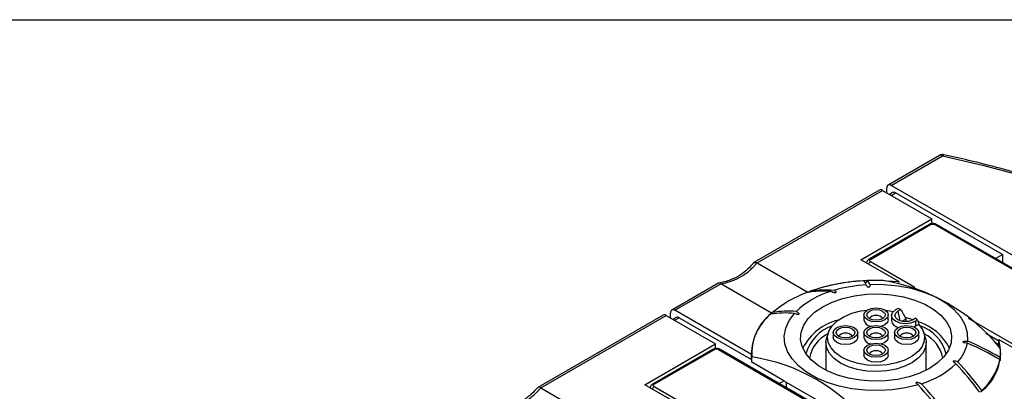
# Model space of a CAD drawing. Header units: millimetres. Extents: x 13 to 546, y 13 to 419.
# Tile 16 of 23: x 106 to 187, y 389 to 419. Entities that reach past the tile are written whole.
import ezdxf

# ---------------------------------------------------------------- set-up
doc = ezdxf.new("R2010")
doc.units = ezdxf.units.MM
doc.header["$LTSCALE"] = 2
doc.linetypes.add('SLD-Solid', pattern=[0])
doc.layers.add('TEXT', color=140, linetype='SLD-Solid', lineweight=25)

msp = doc.modelspace()

# ---------------------------------------------------------------- linework, layer by layer
for p, q in [((181.535, 408.02), (177.335, 405.595)), ((177.585, 405.571), (181.785, 407.995)), ((176.628, 405.187), (166.361, 399.26)), ((166.625, 399.243), (176.878, 405.162)), ((176.878, 405.162), (180.908, 402.836)), ((177.231, 404.958), (177.231, 405.366)), ((177.688, 404.983), (177.438, 404.839)), ((195.439, 395.263), (177.585, 405.571)), ((177.585, 404.754), (177.938, 404.958)), ((186.671, 399.917), (177.938, 404.958)), ((175.11, 399.488), (180.908, 402.836)), ((180.908, 402.427), (180.908, 402.836)), ((180.677, 402.379), (175.763, 399.542)), ((175.888, 399.529), (180.802, 402.366)), ((181.156, 402.366), (194.414, 394.712)), ((194.539, 394.725), (181.281, 402.379)), ((166.625, 399.243), (170.774, 396.848)), ((178.196, 397.707), (175.11, 399.488)), ((179.504, 397.237), (175.888, 399.325)), ((186.108, 399.592), (186.671, 399.917)), ((186.671, 399.917), (186.671, 399.267)), ((178.196, 397.707), (178.196, 397.617)), ((163.419, 397.562), (159.657, 395.39)), ((159.907, 395.366), (163.655, 397.529)), ((167.804, 395.133), (163.655, 397.529)), ((175.554, 397.393), (175.565, 397.37)), ((166.151, 391.761), (159.907, 395.366)), ((178.119, 395.511), (177.938, 395.407)), ((178.138, 395.291), (178.373, 395.427)), ((178.138, 395.291), (178.298, 394.51)), ((158.95, 394.982), (148.683, 389.055)), ((148.947, 389.038), (159.2, 394.957)), ((159.2, 394.957), (163.231, 392.631)), ((159.554, 394.753), (159.554, 395.161)), ((160.011, 394.778), (159.761, 394.634)), ((160.261, 394.753), (159.907, 394.549)), ((160.261, 394.753), (166.151, 391.353)), ((167.881, 395.177), (167.804, 395.133)), ((175.347, 394.992), (175.347, 394.584)), ((177.347, 394.584), (177.347, 394.992)), ((177.602, 394.937), (177.602, 394.529)), ((178.791, 394.633), (178.49, 394.459)), ((179.379, 394.59), (178.721, 394.777)), ((178.791, 394.633), (178.791, 394.437)), ((178.791, 394.519), (179.005, 394.458)), ((179.6, 394.719), (179.365, 394.583)), ((179.565, 394.468), (179.745, 394.572)), ((179.565, 394.468), (179.565, 394.059)), ((189.146, 391.671), (183.897, 394.701)), ((177.055, 394.176), (176.791, 394.067)), ((179.565, 394.059), (179.46, 394.006)), ((179.844, 394.221), (179.565, 394.059)), ((172.453, 393.575), (172.322, 393.181)), ((172.847, 393.549), (172.847, 393.141)), ((174.847, 393.141), (174.847, 393.549)), ((175.347, 393.549), (175.347, 393.141)), ((177.347, 393.141), (177.347, 393.549)), ((177.847, 393.549), (177.847, 393.141)), ((179.847, 393.141), (179.847, 393.549)), ((180.373, 393.181), (180.242, 393.575)), ((186.379, 392.861), (185.307, 393.479)), ((186.379, 392.983), (189.464, 391.202)), ((186.379, 392.575), (186.379, 392.983)), ((157.432, 389.283), (163.231, 392.631)), ((163, 392.173), (158.085, 389.336)), ((158.21, 389.324), (163.125, 392.161)), ((163.231, 392.222), (163.231, 392.631)), ((163.478, 392.161), (176.736, 384.507)), ((176.861, 384.52), (163.603, 392.173)), ((172.247, 392.733), (172.247, 390.475)), ((175.347, 392.106), (175.347, 391.698)), ((177.055, 392.733), (176.791, 392.624)), ((177.347, 391.698), (177.347, 392.106)), ((180.447, 390.475), (180.447, 392.733)), ((186.013, 392.786), (186.379, 392.575)), ((186.447, 392.33), (186.379, 392.575)), ((166.177, 391.956), (166.151, 391.663)), ((166.151, 391.353), (166.151, 391.761)), ((166.177, 391.973), (166.173, 391.544)), ((166.194, 391.124), (166.173, 391.544)), ((166.194, 391.124), (166.198, 391.558)), ((186.522, 391.544), (186.518, 391.973)), ((168.817, 389.61), (166.194, 391.124)), ((182.701, 391.13), (182.756, 391.07)), ((168.43, 389.387), (168.817, 389.61)), ((168.817, 389.61), (173.059, 387.161)), ((148.947, 389.038), (153.097, 386.643)), ((160.518, 387.502), (157.432, 389.283)), ((161.827, 387.032), (158.21, 389.12)), ((168.993, 389.508), (168.993, 389.062))]:
    msp.add_line(p, q)
at = {"flags": 128}
for points in [[(181.785, 407.995), (185.053, 407.224), (188.256, 406.366), (191.385, 405.422), (194.435, 404.395), (197.398, 403.287), (200.268, 402.1), (203.039, 400.836), (205.705, 399.5), (208.259, 398.092), (210.697, 396.618), (213.012, 395.079), (215.201, 393.479), (217.257, 391.822), (219.177, 390.112), (220.956, 388.351), (222.591, 386.545), (224.078, 384.696), (225.413, 382.809)], [(177.023, 397.792), (177.235, 397.782), (178.196, 397.707)], [(183.837, 392.85), (183.825, 393.521), (183.634, 394.183), (183.268, 394.82), (182.736, 395.417), (182.05, 395.959), (181.228, 396.433), (180.289, 396.829), (179.255, 397.136), (178.152, 397.347), (177.005, 397.458), (175.843, 397.465)], [(180.714, 390.62), (179.936, 390.24), (179.059, 389.938), (178.109, 389.724), (177.111, 389.604), (176.092, 389.579), (175.08, 389.652), (174.103, 389.82), (173.187, 390.079), (172.357, 390.421), (171.635, 390.837), (171.043, 391.316), (170.595, 391.845), (170.304, 392.409), (170.178, 392.994), (170.22, 393.582), (170.429, 394.158), (170.8, 394.707), (171.322, 395.212), (171.981, 395.662), (172.759, 396.042), (173.635, 396.344), (174.585, 396.558), (175.584, 396.678), (176.603, 396.703), (177.615, 396.63), (178.592, 396.462), (179.508, 396.203), (180.338, 395.861), (181.059, 395.445), (181.652, 394.966), (182.1, 394.437), (182.391, 393.873), (182.517, 393.288), (182.475, 392.7), (182.266, 392.124), (181.895, 391.575), (181.373, 391.07), (180.714, 390.62)], [(179.844, 394.221), (180.15, 393.791), (180.299, 393.334), (180.285, 392.869), (180.109, 392.416), (179.778, 391.992), (179.305, 391.616), (178.71, 391.302), (178.018, 391.065), (177.257, 390.913), (176.459, 390.852), (175.656, 390.887), (174.881, 391.014), (174.167, 391.228), (173.543, 391.522), (173.034, 391.882), (172.662, 392.295), (172.442, 392.742), (172.383, 393.205), (172.487, 393.666), (172.751, 394.106), (173.162, 394.505), (173.705, 394.848), (174.357, 395.121), (175.091, 395.313), (175.626, 395.392)], [(177.055, 394.584), (176.73, 394.459), (176.347, 394.415), (175.965, 394.459), (175.64, 394.584), (175.424, 394.772), (175.347, 394.992), (175.424, 395.213), (175.64, 395.401), (175.965, 395.526), (176.347, 395.57), (176.73, 395.526), (177.055, 395.401), (177.271, 395.213), (177.347, 394.992), (177.271, 394.772), (177.055, 394.584)], [(176.883, 394.683), (176.637, 394.588), (176.347, 394.555), (176.057, 394.588), (175.812, 394.683), (175.647, 394.825), (175.59, 394.992), (175.647, 395.16), (175.812, 395.302), (176.057, 395.397), (176.347, 395.43), (176.637, 395.397), (176.883, 395.302), (177.047, 395.16), (177.105, 394.992), (177.047, 394.825), (176.883, 394.683)], [(177.069, 395.392), (177.473, 395.336), (177.766, 395.279)], [(179.565, 394.468), (179.192, 394.324), (178.752, 394.273), (178.311, 394.324), (177.938, 394.468), (177.689, 394.683), (177.602, 394.937), (177.689, 395.191), (177.938, 395.407)], [(179.365, 394.583), (179.084, 394.474), (178.752, 394.436), (178.419, 394.474), (178.138, 394.583), (177.95, 394.745), (177.884, 394.937), (177.95, 395.129), (178.138, 395.291)], [(179.775, 389.286), (178.751, 389.036), (177.675, 388.876), (176.57, 388.809), (175.459, 388.838), (174.369, 388.961), (173.321, 389.175), (172.34, 389.477), (171.447, 389.858), (170.661, 390.312), (170, 390.828), (169.478, 391.394), (169.106, 391.999), (168.894, 392.628), (168.844, 393.269), (168.959, 393.907), (169.236, 394.529), (169.669, 395.12)], [(177.347, 394.584), (177.271, 394.363), (177.055, 394.176)], [(174.555, 393.141), (174.23, 393.016), (173.847, 392.972), (173.465, 393.016), (173.14, 393.141), (172.924, 393.328), (172.847, 393.549), (172.924, 393.77), (173.14, 393.957), (173.465, 394.083), (173.847, 394.127), (174.23, 394.083), (174.555, 393.957), (174.771, 393.77), (174.847, 393.549), (174.771, 393.328), (174.555, 393.141)], [(174.383, 393.24), (174.137, 393.145), (173.847, 393.112), (173.557, 393.145), (173.312, 393.24), (173.147, 393.382), (173.09, 393.549), (173.147, 393.717), (173.312, 393.859), (173.557, 393.953), (173.847, 393.987), (174.137, 393.953), (174.383, 393.859), (174.547, 393.717), (174.605, 393.549), (174.547, 393.382), (174.383, 393.24)], [(177.055, 393.141), (176.73, 393.016), (176.347, 392.972), (175.965, 393.016), (175.64, 393.141), (175.424, 393.328), (175.347, 393.549), (175.424, 393.77), (175.64, 393.957), (175.965, 394.083), (176.347, 394.127), (176.73, 394.083), (177.055, 393.957), (177.271, 393.77), (177.347, 393.549), (177.271, 393.328), (177.055, 393.141)], [(176.883, 393.24), (176.637, 393.145), (176.347, 393.112), (176.057, 393.145), (175.812, 393.24), (175.647, 393.382), (175.59, 393.549), (175.647, 393.717), (175.812, 393.859), (176.057, 393.953), (176.347, 393.987), (176.637, 393.953), (176.883, 393.859), (177.047, 393.717), (177.105, 393.549), (177.047, 393.382), (176.883, 393.24)], [(179.555, 393.141), (179.23, 393.016), (178.847, 392.972), (178.465, 393.016), (178.14, 393.141), (177.924, 393.328), (177.847, 393.549), (177.924, 393.77), (178.14, 393.957), (178.465, 394.083), (178.847, 394.127), (179.23, 394.083), (179.555, 393.957), (179.771, 393.77), (179.847, 393.549), (179.771, 393.328), (179.555, 393.141)], [(179.383, 393.24), (179.137, 393.145), (178.847, 393.112), (178.557, 393.145), (178.312, 393.24), (178.147, 393.382), (178.09, 393.549), (178.147, 393.717), (178.312, 393.859), (178.557, 393.953), (178.847, 393.987), (179.137, 393.953), (179.383, 393.859), (179.547, 393.717), (179.605, 393.549), (179.547, 393.382), (179.383, 393.24)], [(180.373, 393.181), (180.444, 392.826), (180.395, 392.355), (180.185, 391.9), (179.823, 391.477), (179.322, 391.104), (178.703, 390.796), (177.991, 390.564), (177.213, 390.419), (176.401, 390.366), (175.587, 390.407), (174.803, 390.54), (174.081, 390.76), (173.448, 391.059), (172.931, 391.424), (172.549, 391.841), (172.318, 392.294), (172.248, 392.764), (172.322, 393.181)], [(174.555, 392.733), (174.23, 392.608), (173.847, 392.564), (173.465, 392.608), (173.14, 392.733), (172.924, 392.92), (172.847, 393.141)], [(174.847, 393.141), (174.771, 392.92), (174.555, 392.733)], [(177.347, 393.141), (177.271, 392.92), (177.055, 392.733)], [(179.555, 392.733), (179.23, 392.608), (178.847, 392.564), (178.465, 392.608), (178.14, 392.733), (177.924, 392.92), (177.847, 393.141)], [(179.847, 393.141), (179.771, 392.92), (179.555, 392.733)], [(177.055, 391.698), (176.73, 391.573), (176.347, 391.529), (175.965, 391.573), (175.64, 391.698), (175.424, 391.885), (175.347, 392.106), (175.424, 392.327), (175.64, 392.514), (175.965, 392.639), (176.347, 392.683), (176.73, 392.639), (177.055, 392.514), (177.271, 392.327), (177.347, 392.106), (177.271, 391.885), (177.055, 391.698)], [(176.883, 391.797), (176.637, 391.702), (176.347, 391.669), (176.057, 391.702), (175.812, 391.797), (175.647, 391.939), (175.59, 392.106), (175.647, 392.273), (175.812, 392.415), (176.057, 392.51), (176.347, 392.543), (176.637, 392.51), (176.883, 392.415), (177.047, 392.273), (177.105, 392.106), (177.047, 391.939), (176.883, 391.797)], [(177.055, 391.29), (176.73, 391.164), (176.347, 391.12), (175.965, 391.164), (175.64, 391.29), (175.424, 391.477), (175.347, 391.698)], [(177.347, 391.698), (177.271, 391.477), (177.055, 391.29)], [(186.541, 391.712), (186.532, 391.832), (186.518, 391.956)]]:
    msp.add_lwpolyline(points, dxfattribs=at)
for centre, radius, start, end in [((181.785, 407.587), 0.5, 77.61154, 119.99731), ((181.638, 407.791), 0.251, 54.38242, 114.30712), ((176.731, 404.958), 0.251, 54.38242, 114.30712), ((177.447, 405.401), 0.218, 50.79671, 189.21404), ((177.792, 404.754), 0.251, 54.38242, 114.30712), ((180.729, 402.264), 0.126, 54.38242, 114.30712), ((181.229, 402.264), 0.126, 65.69288, 125.61758), ((176.096, 399.001), 0.385, 122.68098, 160.58929), ((175.815, 399.427), 0.126, 54.3903, 114.21674), ((176.17, 382.018), 15.781, 92.03423, 109.99417), ((176.142, 382.15), 15.649, 93.04102, 109.3081), ((174.986, 397.301), 0.577, 14.94286, 55.68241), ((176.347, 380.206), 17.602, 88.10774, 92.39944), ((175.285, 397.316), 0.577, 14.94286, 55.68241), ((174.47, 382.486), 15.508, 39.12577, 80.8796), ((173.997, 387.865), 9.542, 110.13933, 129.85529), ((174.642, 390.187), 7.014, 106.52845, 133.46617), ((172.02, 389.294), 7.642, 85.30089, 99.86289), ((172.244, 389.358), 7.668, 84.94397, 99.58462), ((176.24, 385.597), 11.873, 93.3608, 106.23683), ((159.769, 395.196), 0.218, 50.79671, 189.21404), ((169.191, 387.661), 7.642, 85.30089, 99.86289), ((176.658, 390.652), 5.074, 70.24892, 73.26845), ((159.054, 394.753), 0.251, 54.38242, 114.30712), ((160.114, 394.549), 0.251, 54.38242, 114.30712), ((170.459, 391.741), 4.308, 128.03375, 179.72657), ((170.343, 391.825), 4.154, 129.23023, 183.68748), ((168.993, 387.481), 7.668, 84.94397, 99.58462), ((174.329, 390.226), 4.474, 104.04291, 152.66467), ((175.992, 394.72), 0.659, 191.85699, 262.32897), ((176.347, 394.189), 0.763, 42.21312, 137.78688), ((178.311, 394.667), 0.722, 191.05469, 257.16536), ((178.02, 393.011), 2.327, 42.1432, 47.22085), ((178.467, 390.291), 4.354, 27.18448, 71.61313), ((173.949, 390.842), 3.477, 110.17645, 163.66936), ((178.858, 390.947), 3.34, 15.14277, 71.01142), ((173.575, 390.991), 2.718, 115.3701, 169.98273), ((173.847, 392.745), 0.763, 42.21312, 137.78688), ((175.992, 393.276), 0.659, 191.85699, 262.32897), ((176.347, 392.745), 0.763, 42.21312, 137.78688), ((178.847, 392.745), 0.763, 42.21312, 137.78688), ((179.053, 390.94), 2.793, 10.80954, 63.83763), ((175.768, 373.548), 20.92, 59.16483, 67.31274), ((182.483, 391.936), 4.034, 306.64145, 15.04613), ((163.051, 392.059), 0.126, 54.38242, 114.30712), ((163.551, 392.059), 0.126, 65.69288, 125.61758), ((176.347, 391.302), 0.763, 42.21312, 137.78688), ((180.703, 393.327), 3.175, 317.02297, 348.18717), ((175.742, 373.376), 20.92, 59.16483, 67.31274), ((183.119, 391.937), 3.398, 352.81018, 5.66804), ((163.959, 376.716), 15.009, 38.58667, 81.41871), ((181.997, 392.293), 4.569, 310.73675, 347.94768), ((178.053, 396.095), 7.014, 286.52845, 313.46617), ((161.662, 371.352), 28.92, 36.81811, 42.8086), ((161.953, 371.532), 28.8, 36.91763, 42.97067), ((158.418, 388.796), 0.385, 122.68098, 160.58929), ((158.137, 389.222), 0.126, 54.3903, 114.21674), ((158.702, 369.655), 28.8, 36.91763, 42.97067), ((158.832, 369.718), 28.92, 36.81811, 42.8086)]:
    msp.add_arc(centre, radius, start, end)
for points, knots in [([(181.889, 408.067), (181.878, 408.07), (181.847, 408.078), (181.809, 408.027), (181.785, 407.995)], [0, 0, 0, 0, 0.3854229, 1, 1, 1, 1]), ([(225.83, 382.676), (225.616, 382.994), (224.997, 383.912), (223.868, 385.406), (222.403, 387.144), (220.807, 388.843), (219.083, 390.499), (217.237, 392.109), (215.27, 393.67), (213.187, 395.18), (210.993, 396.635), (208.69, 398.032), (206.285, 399.369), (203.781, 400.644), (201.183, 401.853), (198.497, 402.995), (195.727, 404.067), (192.879, 405.068), (189.958, 405.996), (186.97, 406.847), (184.277, 407.538), (182.566, 407.921), (181.89, 408.072)], [0, 0, 0, 0, 0.027498, 0.079551, 0.131625, 0.183726, 0.235847, 0.287985, 0.340134, 0.39229, 0.444451, 0.496614, 0.548777, 0.600939, 0.653097, 0.705253, 0.757405, 0.809554, 0.861698, 0.913839, 0.965977, 1, 1, 1, 1]), ([(180.979, 402.454), (180.911, 402.448), (180.818, 402.44), (180.72, 402.404), (180.689, 402.383), (180.679, 402.376)], [0, 0, 0, 0, 0.633405, 0.876688, 1, 1, 1, 1]), ([(181.28, 402.377), (181.253, 402.391), (181.19, 402.425), (181.086, 402.45), (181.011, 402.453), (180.979, 402.454)], [0, 0, 0, 0, 0.293974, 0.702573, 1, 1, 1, 1]), ([(180.802, 402.366), (180.849, 402.393), (180.913, 402.408), (181.045, 402.408), (181.109, 402.393), (181.156, 402.366)], [0, 0, 0, 0, 0.5, 0.5, 1, 1, 1, 1]), ([(163.647, 397.534), (163.722, 397.547), (163.87, 397.573), (164.087, 397.623), (164.301, 397.683), (164.509, 397.751), (164.714, 397.828), (164.913, 397.915), (165.107, 398.01), (165.314, 398.123), (165.622, 398.313), (165.949, 398.56), (166.253, 398.842), (166.456, 399.055), (166.568, 399.189), (166.616, 399.248)], [0, 0, 0, 0, 0.06333, 0.126332, 0.189053, 0.251539, 0.313835, 0.375987, 0.438043, 0.500049, 0.579882, 0.749427, 0.851683, 0.93529, 1, 1, 1, 1]), ([(166.319, 399.216), (166.325, 399.226), (166.347, 399.265), (166.428, 399.289), (166.526, 399.284), (166.592, 399.257), (166.616, 399.248)], [0, 0, 0, 0, 0.124206, 0.46847, 0.805826, 1, 1, 1, 1]), ([(175.765, 399.539), (175.74, 399.524), (175.679, 399.489), (175.609, 399.4), (175.564, 399.302), (175.569, 399.241), (175.571, 399.221)], [0, 0, 0, 0, 0.216101, 0.532905, 0.854823, 1, 1, 1, 1]), ([(166.316, 399.222), (166.161, 399.048), (165.831, 398.678), (165.207, 398.208), (164.424, 397.796), (163.804, 397.656), (163.475, 397.582)], [0, 0, 0, 0, 0.20499, 0.438184, 0.701632, 1, 1, 1, 1]), ([(175.416, 397.644), (175.427, 397.641), (175.451, 397.635), (175.492, 397.641), (175.531, 397.657), (175.566, 397.684), (175.595, 397.721), (175.609, 397.76), (175.61, 397.784), (175.611, 397.792)], [0, 0, 0, 0, 0.110557, 0.25203, 0.387204, 0.533083, 0.702004, 0.901824, 1, 1, 1, 1]), ([(163.647, 397.534), (163.611, 397.552), (163.539, 397.588), (163.461, 397.591), (163.429, 397.563), (163.422, 397.557)], [0, 0, 0, 0, 0.440784, 0.881439, 1, 1, 1, 1]), ([(172.92, 396.996), (172.97, 396.965), (173.014, 396.931), (173.061, 396.873), (173.074, 396.853), (173.077, 396.821), (173.074, 396.81), (173.053, 396.792), (173.035, 396.787), (172.98, 396.782), (172.943, 396.789), (172.875, 396.806), (172.843, 396.817), (172.752, 396.852), (172.696, 396.88), (172.646, 396.911)], [0, 0, 0, 0, 0.25, 0.25, 0.375, 0.375, 0.4375, 0.4375, 0.5, 0.5, 0.625, 0.625, 0.75, 0.75, 1, 1, 1, 1]), ([(175.843, 397.465), (175.849, 397.424), (175.847, 397.383), (175.828, 397.322), (175.818, 397.302), (175.795, 397.274), (175.785, 397.265), (175.76, 397.25), (175.744, 397.244), (175.708, 397.242), (175.69, 397.246), (175.661, 397.258), (175.649, 397.266), (175.617, 397.291), (175.602, 397.31), (175.564, 397.368), (175.55, 397.408), (175.544, 397.45)], [0, 0, 0, 0, 0.25, 0.25, 0.375, 0.375, 0.4375, 0.4375, 0.5, 0.5, 0.5625, 0.5625, 0.625, 0.625, 0.75, 0.75, 1, 1, 1, 1]), ([(169.817, 395.278), (169.871, 395.249), (169.919, 395.217), (169.98, 395.165), (169.998, 395.146), (170.027, 395.107), (170.039, 395.086), (170.032, 395.054), (170.024, 395.043), (169.994, 395.031), (169.974, 395.029), (169.919, 395.03), (169.883, 395.038), (169.783, 395.065), (169.724, 395.091), (169.669, 395.12)], [0, 0, 0, 0, 0.25, 0.25, 0.375, 0.375, 0.5, 0.5, 0.5625, 0.5625, 0.625, 0.625, 0.75, 0.75, 1, 1, 1, 1]), ([(167.854, 395.048), (167.857, 395.056), (167.869, 395.084), (167.882, 395.136), (167.882, 395.172), (167.881, 395.19)], [0, 0, 0, 0, 0.17553, 0.5734, 1, 1, 1, 1]), ([(183.811, 392.677), (183.74, 392.681), (183.67, 392.689), (183.57, 392.711), (183.538, 392.719), (183.494, 392.737), (183.48, 392.744), (183.459, 392.761), (183.452, 392.771), (183.455, 392.792), (183.465, 392.802), (183.491, 392.816), (183.506, 392.822), (183.554, 392.835), (183.589, 392.841), (183.694, 392.852), (183.766, 392.853), (183.837, 392.85)], [0, 0, 0, 0, 0.25, 0.25, 0.375, 0.375, 0.4375, 0.4375, 0.5, 0.5, 0.5625, 0.5625, 0.625, 0.625, 0.75, 0.75, 1, 1, 1, 1]), ([(163.301, 392.249), (163.234, 392.243), (163.14, 392.234), (163.042, 392.199), (163.012, 392.178), (163.002, 392.171)], [0, 0, 0, 0, 0.633405, 0.876688, 1, 1, 1, 1]), ([(163.478, 392.161), (163.466, 392.168), (163.441, 392.18), (163.398, 392.194), (163.351, 392.202), (163.301, 392.204), (163.25, 392.201), (163.203, 392.193), (163.16, 392.179), (163.136, 392.167), (163.125, 392.161)], [0, 0, 0, 0, 0.127004, 0.249361, 0.372124, 0.500301, 0.628715, 0.760123, 0.879338, 1, 1, 1, 1]), ([(163.602, 392.172), (163.576, 392.186), (163.513, 392.22), (163.409, 392.245), (163.333, 392.248), (163.301, 392.249)], [0, 0, 0, 0, 0.293686, 0.702452, 1, 1, 1, 1]), ([(182.878, 391.004), (182.824, 391.033), (182.776, 391.065), (182.715, 391.117), (182.697, 391.136), (182.668, 391.175), (182.656, 391.196), (182.663, 391.228), (182.671, 391.239), (182.701, 391.251), (182.721, 391.253), (182.776, 391.252), (182.812, 391.244), (182.912, 391.217), (182.971, 391.191), (183.026, 391.162)], [0, 0, 0, 0, 0.25, 0.25, 0.375, 0.375, 0.5, 0.5, 0.5625, 0.5625, 0.625, 0.625, 0.75, 0.75, 1, 1, 1, 1]), ([(186.491, 391.511), (186.491, 391.475), (186.491, 391.433), (186.488, 391.346), (186.485, 391.302), (186.477, 391.252), (186.473, 391.248), (186.467, 391.275), (186.465, 391.303), (186.465, 391.339)], [0, 0, 0, 0, 0.25, 0.25, 0.5, 0.5, 0.75, 0.75, 1, 1, 1, 1]), ([(148.638, 389.017), (148.483, 388.843), (148.153, 388.473), (147.529, 388.003), (146.746, 387.591), (146.126, 387.451), (145.797, 387.377)], [0, 0, 0, 0, 0.20499, 0.438184, 0.701632, 1, 1, 1, 1]), ([(145.97, 387.329), (146.044, 387.342), (146.192, 387.367), (146.41, 387.418), (146.623, 387.477), (146.832, 387.546), (147.036, 387.623), (147.235, 387.71), (147.43, 387.805), (147.637, 387.918), (147.944, 388.108), (148.271, 388.355), (148.576, 388.637), (148.778, 388.85), (148.89, 388.984), (148.939, 389.043)], [0, 0, 0, 0, 0.06333, 0.126332, 0.189053, 0.251539, 0.313835, 0.375987, 0.438043, 0.500049, 0.579882, 0.749427, 0.851683, 0.93529, 1, 1, 1, 1]), ([(148.939, 389.043), (148.897, 389.058), (148.812, 389.089), (148.702, 389.076), (148.659, 389.034), (148.639, 389.014)], [0, 0, 0, 0, 0.3446447, 0.6891885, 1, 1, 1, 1]), ([(158.087, 389.334), (158.062, 389.319), (158.001, 389.284), (157.931, 389.195), (157.887, 389.097), (157.892, 389.035), (157.893, 389.016)], [0, 0, 0, 0, 0.216101, 0.532905, 0.854823, 1, 1, 1, 1]), ([(179.775, 389.286), (179.725, 389.317), (179.681, 389.351), (179.634, 389.409), (179.621, 389.429), (179.618, 389.461), (179.621, 389.472), (179.642, 389.49), (179.66, 389.495), (179.715, 389.5), (179.752, 389.493), (179.82, 389.476), (179.852, 389.465), (179.943, 389.43), (179.999, 389.402), (180.048, 389.371)], [0, 0, 0, 0, 0.25, 0.25, 0.375, 0.375, 0.4375, 0.4375, 0.5, 0.5, 0.625, 0.625, 0.75, 0.75, 1, 1, 1, 1])]:
    msp.add_open_spline(points, degree=3, knots=knots)
for points in [[(166.616, 399.248), (166.619, 399.246), (166.622, 399.245), (166.625, 399.243)], [(175.888, 399.325), (175.79, 399.381), (175.79, 399.473), (175.888, 399.529)], [(163.655, 397.529), (163.652, 397.53), (163.65, 397.532), (163.647, 397.534)], [(178.373, 395.427), (178.515, 395.165), (178.654, 394.901), (178.791, 394.633)], [(179.745, 394.572), (179.778, 394.455), (179.811, 394.338), (179.844, 394.221)], [(148.939, 389.043), (148.942, 389.041), (148.944, 389.04), (148.947, 389.038)], [(158.21, 389.12), (158.113, 389.176), (158.113, 389.268), (158.21, 389.324)]]:
    msp.add_open_spline(points, degree=3)
at = {"layer": 'TEXT'}
msp.add_line((12.7, 419.1), (546.1, 419.1), dxfattribs=at)

doc.saveas('drawing.dxf')
